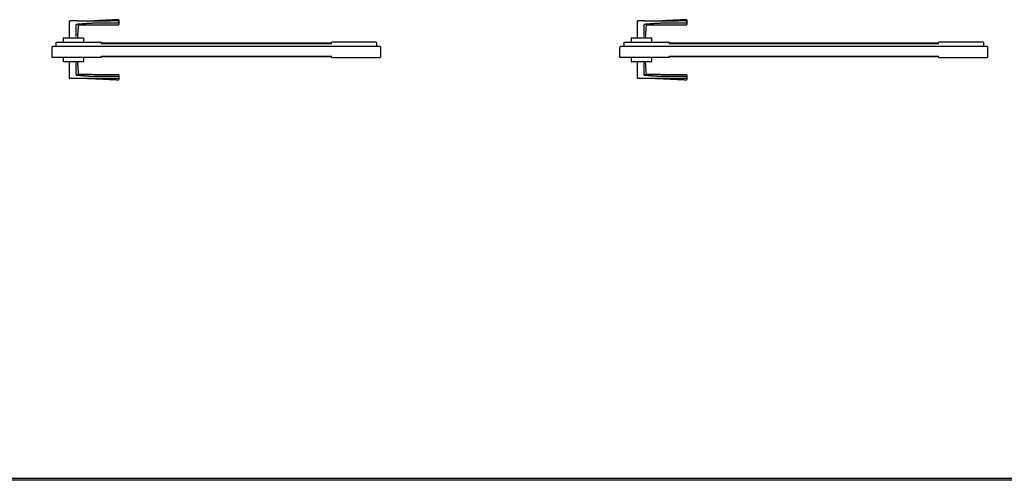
# Model space of a CAD drawing. Header units: millimetres. Extents: x 0 to 17620, y 0 to 4200.
# Tile 6 of 20: x 4020 to 6534, y 0 to 1175. Entities that reach past the tile are written whole.
import ezdxf

# ---------------------------------------------------------------- set-up
doc = ezdxf.new("R2010")
doc.units = ezdxf.units.MM
for name, color, linetype in [('151', 250, 'Continuous'), ('152', 250, 'Continuous'), ('256', 250, 'Continuous')]:
    doc.layers.add(name, color=color, linetype=linetype)

msp = doc.modelspace()

# ---------------------------------------------------------------- linework, layer by layer
at = {"layer": '151', "linetype": 'Continuous'}
for p, q in [((5596.9, 1129.4), (5596.9, 1171.5)), ((5596.9, 1132.4), (5596.9, 1171.5)), ((5614.7, 1163.4), (5613.9, 1162.9)), ((5613.9, 1132.4), (5613.9, 1162.9)), ((5620.4, 1162.3), (5619, 1162.5)), ((5722.4, 1172.4), (5659.9, 1172.4)), ((5722.9, 1172.1), (5722.9, 1166.6)), ((5722.9, 1166.6), (5722.9, 1172.1)), ((5562.9, 1106.9), (5553.7, 1106.9)), ((5563.8, 1118.4), (5562.9, 1117.5)), ((5562.9, 1106.9), (5562.9, 1117.5)), ((6489.9, 1106.9), (5562.9, 1106.9)), ((5563.8, 1118.4), (5677.1, 1118.4)), ((6486.9, 1106.9), (5565.9, 1106.9)), ((5581.9, 1118.4), (5581.9, 1128.9)), ((5581.9, 1121.4), (5581.9, 1128.9)), ((5582.4, 1129.4), (5632.4, 1129.4)), ((5582.4, 1129.4), (5632.4, 1129.4)), ((5632.9, 1128.9), (5632.9, 1118.4)), ((5632.9, 1128.9), (5632.9, 1121.4)), ((5677.9, 1117.5), (5677.1, 1118.4)), ((5677.9, 1117.5), (5677.9, 1115)), ((6365.9, 1115.9), (5677.9, 1115.9)), ((5677.9, 1115), (6365.9, 1115)), ((6366.8, 1118.4), (6365.9, 1117.5)), ((6365.9, 1115), (6365.9, 1117.5)), ((6480.1, 1118.4), (6366.8, 1118.4)), ((6480.9, 1117.5), (6480.1, 1118.4)), ((6480.9, 1117.5), (6480.9, 1106.9)), ((5552.4, 1079.5), (5552.4, 1105.4)), ((5677.9, 1082), (5677.9, 1079.5)), ((5677.9, 1082), (6365.9, 1082)), ((5677.9, 1081.2), (6365.9, 1081.2)), ((6365.9, 1079.5), (6365.9, 1082)), ((6491.4, 1105.4), (6491.4, 1079.5)), ((5552.4, 1079.5), (5553.3, 1078.7)), ((5677.1, 1078.7), (5553.3, 1078.7)), ((5581.9, 1068.6), (5581.9, 1078.7)), ((5632.4, 1068.1), (5582.4, 1068.1)), ((5632.4, 1068.1), (5582.4, 1068.1)), ((5596.9, 1026), (5596.9, 1068.1)), ((5596.9, 1026), (5596.9, 1065.1)), ((5613.9, 1034.6), (5613.9, 1065.1)), ((5632.9, 1078.7), (5632.9, 1068.6)), ((5677.1, 1078.7), (5677.9, 1079.5)), ((6365.9, 1079.5), (6366.8, 1078.7)), ((6366.8, 1078.7), (6490.6, 1078.7)), ((6490.6, 1078.7), (6491.4, 1079.5)), ((5614.7, 1034.1), (5613.9, 1034.6)), ((5722.9, 1025.4), (5722.9, 1030.9)), ((5722.9, 1030.9), (5722.9, 1025.4))]:
    msp.add_line(p, q, dxfattribs=at)
for centre, radius, start, end in [((5597.4, 1171.5), 0.5, 90.2042, 180), ((5722.4, 1162.9), 0.5, 269.9805, 0), ((5722.4, 1174.9), 0.5, 0, 83.7701), ((5553.9, 1105.4), 1.5, 97.1566, 180), ((5582.4, 1128.9), 0.5, 90, 180), ((5632.4, 1128.9), 0.5, 0, 90), ((6489.9, 1105.4), 1.5, 0, 90), ((5582.4, 1068.6), 0.5, 180, 270), ((5632.4, 1068.6), 0.5, 270, 0), ((5722.4, 1034.6), 0.5, 0, 89.9817), ((5597.4, 1026), 0.5, 180, 269.7958), ((5722.4, 1022.6), 0.5, 274.6555, 0)]:
    msp.add_arc(centre, radius, start, end, dxfattribs=at)
for centre, major_axis, ratio, start_param, end_param in [((5620.6, 1161.8), (0.156, 0.475), 1, 0.000012, 1.811518), ((5722.4, 1166.6), (0.5, 0), 0.775308, 4.712325, 6.283185), ((5620.6, 1035.7), (0.156, -0.475), 1, 4.47035, 6.283172), ((5722.4, 1025.4), (0.5, 0), 0.869204, 4.711288, 6.283185)]:
    msp.add_ellipse(centre, major_axis=major_axis, ratio=ratio, start_param=start_param, end_param=end_param, dxfattribs=at)
for points, degree in [([(5596.9, 1171.6), (5596.9, 1169.5), (5596.9, 1169.1)], 2), ([(5617, 1172.2), (5597.4, 1172.1)], 1), ([(5617.7, 1129.4), (5620.1, 1161.8)], 1), ([(5620.6, 1162.3), (5671.5, 1162.4), (5722.4, 1162.4)], 2), ([(5722.9, 1175.4), (5691.4, 1174), (5659.9, 1172.4)], 2), ([(5620.1, 1035.7), (5617.7, 1068.1)], 1), ([(5722.4, 1035.1), (5671.5, 1035.1), (5620.6, 1035.2)], 2), ([(5659.9, 1025.1), (5691.4, 1023.5), (5722.9, 1022.1)], 2)]:
    msp.add_open_spline(points, degree=degree, dxfattribs=at)
for points, knots in [([(5615.3, 1163.3), (5615.1, 1163.3), (5615, 1163.3), (5614.9, 1163.3), (5614.8, 1163.3), (5614.7, 1163.3), (5614.6, 1163.3), (5614.6, 1163.2), (5614.5, 1163.2), (5614.5, 1163.2), (5614.4, 1163.2), (5614.4, 1163.2), (5614.4, 1163.2), (5614.3, 1163.2), (5614.3, 1163.1), (5614.2, 1163.1), (5614.2, 1163.1), (5614.2, 1163.1), (5614.1, 1163.1), (5614.1, 1163), (5614.1, 1163), (5614.1, 1163), (5614.1, 1163), (5614.1, 1163), (5614.1, 1163), (5614, 1163), (5614, 1163), (5614, 1162.9), (5614, 1162.9), (5614, 1162.9), (5614, 1162.9), (5614, 1162.9), (5614, 1162.9), (5614, 1162.9)], [0, 0, 0, 0, 0.25, 0.25, 0.375, 0.375, 0.5, 0.5, 0.5625, 0.5625, 0.625, 0.625, 0.6875, 0.6875, 0.75, 0.75, 0.8125, 0.8125, 0.875, 0.875, 0.90625, 0.90625, 0.921875, 0.921875, 0.9375, 0.9375, 0.953125, 0.953125, 0.96875, 0.96875, 0.984375, 0.984375, 1, 1, 1, 1]), ([(5617, 1172.1), (5618.3, 1172.1), (5619.6, 1172.1), (5623.4, 1172.2), (5626, 1172.2), (5631.3, 1172.2), (5633.9, 1172.3), (5639.1, 1172.3), (5641.7, 1172.3), (5646.9, 1172.3), (5649.5, 1172.4), (5653.4, 1172.4), (5654.7, 1172.4), (5657.3, 1172.4), (5658.6, 1172.4), (5661.2, 1172.4), (5662.5, 1172.4), (5665.1, 1172.4), (5666.4, 1172.4), (5670.3, 1172.4), (5672.9, 1172.4), (5678.1, 1172.5), (5680.7, 1172.5), (5685.9, 1172.5), (5688.5, 1172.5), (5693.8, 1172.5), (5696.4, 1172.5), (5700.1, 1172.5), (5701.1, 1172.5), (5702.2, 1172.5)], [0, 0, 0, 0, 0.045145, 0.045145, 0.136811, 0.136811, 0.228476, 0.228476, 0.320141, 0.320141, 0.411806, 0.411806, 0.457639, 0.457639, 0.503472, 0.503472, 0.549304, 0.549304, 0.595137, 0.595137, 0.686802, 0.686802, 0.778468, 0.778468, 0.870133, 0.870133, 0.961798, 0.961798, 1, 1, 1, 1]), ([(5620.6, 1162.3), (5620.6, 1162.3), (5620.6, 1162.3), (5620.6, 1162.3), (5620.6, 1162.3), (5620.6, 1162.3), (5620.6, 1162.3), (5620.6, 1162.3), (5620.6, 1162.3), (5620.6, 1162.3), (5620.6, 1162.3), (5620.5, 1162.3), (5620.5, 1162.3)], [0, 0, 0, 0, 0.000734, 0.000734, 0.116096, 0.116096, 0.231458, 0.231458, 0.462182, 0.462182, 0.92363, 1, 1, 1, 1]), ([(5722.9, 1174.8), (5722.9, 1174.7), (5722.9, 1174.7), (5722.9, 1174.5), (5722.9, 1174.3), (5722.9, 1174.1), (5722.9, 1173.9), (5722.9, 1173.8), (5722.9, 1173.7), (5722.9, 1173.6), (5722.9, 1173.5), (5722.9, 1173.4), (5722.9, 1173.1), (5722.9, 1172.8), (5722.9, 1172.3), (5722.9, 1172.1)], [0, 0, 0, 0, 0.043711, 0.203092, 0.362474, 0.362474, 0.521855, 0.521855, 0.561701, 0.561701, 0.601546, 0.681237, 0.681237, 0.840618, 1, 1, 1, 1]), ([(5722.9, 1166.6), (5722.9, 1166.3), (5722.9, 1166), (5722.9, 1165.6), (5722.9, 1165.5), (5722.9, 1165.3), (5722.9, 1165.3), (5722.9, 1165.2), (5722.9, 1165.1), (5722.9, 1165.1), (5722.9, 1164.8), (5722.9, 1164.6), (5722.9, 1164.2), (5722.9, 1163.8), (5722.9, 1163.6), (5722.9, 1163.4), (5722.9, 1163.3), (5722.9, 1163.2), (5722.9, 1163.2), (5722.9, 1163.2), (5722.9, 1163.2), (5722.9, 1163.1), (5722.9, 1163), (5722.9, 1162.9), (5722.9, 1162.9), (5722.9, 1162.9), (5722.9, 1162.9), (5722.9, 1162.9), (5722.9, 1162.9), (5722.9, 1162.9)], [0, 0, 0, 0, 0.125223, 0.125223, 0.187834, 0.187834, 0.219139, 0.219139, 0.234792, 0.234792, 0.250445, 0.375668, 0.375668, 0.50089, 0.626113, 0.626113, 0.688724, 0.688724, 0.72003, 0.72003, 0.751335, 0.751335, 0.876558, 0.876558, 0.939169, 0.939169, 0.970475, 0.970475, 1, 1, 1, 1]), ([(5620.1, 1035.7), (5620.1, 1035.7), (5620.1, 1035.7), (5620.1, 1035.7), (5620.1, 1035.7), (5620.1, 1035.7), (5620.1, 1035.6), (5620.1, 1035.6), (5620, 1035.6), (5619.9, 1035.6), (5619.8, 1035.6), (5619.6, 1035.5), (5619.6, 1035.5), (5619.4, 1035.4), (5619.3, 1035.4), (5619.2, 1035.4), (5619.2, 1035.4), (5619.1, 1035.4), (5619, 1035.3), (5618.9, 1035.3), (5618.8, 1035.3), (5618.6, 1035.2), (5618.4, 1035.2), (5618.2, 1035.1), (5618, 1035.1), (5617.8, 1035), (5617.5, 1035), (5617.3, 1034.9), (5617.1, 1034.9), (5617, 1034.9), (5617, 1034.9), (5616.9, 1034.9), (5616.8, 1034.9), (5616.7, 1034.8), (5616.4, 1034.8), (5616.2, 1034.8), (5615.8, 1034.7), (5615.4, 1034.7), (5614.9, 1034.7), (5614.6, 1034.6), (5614.5, 1034.6), (5614.3, 1034.6), (5614.1, 1034.6), (5614, 1034.6)], [0, 0, 0, 0, 0.030549, 0.046186, 0.046186, 0.061822, 0.061822, 0.124367, 0.124367, 0.186912, 0.249458, 0.249458, 0.312003, 0.312003, 0.374548, 0.374548, 0.390184, 0.390184, 0.405821, 0.437093, 0.437093, 0.499638, 0.499638, 0.562184, 0.562184, 0.624729, 0.624729, 0.687274, 0.687274, 0.70291, 0.70291, 0.718547, 0.718547, 0.749819, 0.749819, 0.812364, 0.812364, 0.87491, 0.937455, 0.937455, 0.968727, 0.968727, 1, 1, 1, 1]), ([(5722.9, 1034.6), (5722.9, 1034.6), (5722.9, 1034.6), (5722.9, 1034.6), (5722.9, 1034.6), (5722.9, 1034.5), (5722.9, 1034.4), (5722.9, 1034.2), (5722.9, 1034), (5722.9, 1033.9), (5722.9, 1033.8), (5722.9, 1033.8), (5722.9, 1033.7), (5722.9, 1033.7), (5722.9, 1033.7), (5722.9, 1033.5), (5722.9, 1033.3), (5722.9, 1032.9), (5722.9, 1032.5), (5722.9, 1032), (5722.9, 1031.4), (5722.9, 1031.2), (5722.9, 1030.9)], [0, 0, 0, 0, 0.001992, 0.001992, 0.126743, 0.126743, 0.251494, 0.376245, 0.376245, 0.438621, 0.438621, 0.469808, 0.485402, 0.485402, 0.500996, 0.500996, 0.625747, 0.625747, 0.750498, 0.875249, 0.875249, 1, 1, 1, 1]), ([(5722.4, 1025), (5717.2, 1025), (5712, 1025), (5704.2, 1025), (5701.6, 1025), (5696.4, 1025), (5693.8, 1025), (5688.5, 1025), (5685.9, 1025), (5680.7, 1025), (5678.1, 1025), (5672.9, 1025.1), (5670.3, 1025.1), (5666.4, 1025.1), (5665.1, 1025.1), (5662.5, 1025.1), (5661.2, 1025.1), (5658.6, 1025.1), (5657.3, 1025.1), (5654.7, 1025.1), (5653.4, 1025.1), (5649.5, 1025.1), (5646.9, 1025.1), (5641.7, 1025.2), (5639.1, 1025.2), (5633.9, 1025.2), (5631.3, 1025.2), (5626, 1025.3), (5623.4, 1025.3), (5618.2, 1025.4), (5615.6, 1025.4), (5607.8, 1025.4), (5602.6, 1025.5), (5597.4, 1025.5)], [0, 0, 0, 0, 0.125, 0.125, 0.1875, 0.1875, 0.25, 0.25, 0.3125, 0.3125, 0.375, 0.375, 0.4375, 0.4375, 0.46875, 0.46875, 0.5, 0.5, 0.53125, 0.53125, 0.5625, 0.5625, 0.625, 0.625, 0.6875, 0.6875, 0.75, 0.75, 0.8125, 0.8125, 0.875, 0.875, 1, 1, 1, 1]), ([(5642.7, 1025.7), (5643.2, 1025.7), (5643.7, 1025.7), (5646.9, 1025.6), (5649.5, 1025.6), (5653.4, 1025.6), (5654.7, 1025.6), (5657.3, 1025.6), (5658.6, 1025.6), (5661.2, 1025.6), (5662.5, 1025.6), (5665.1, 1025.6), (5666.4, 1025.6), (5670.3, 1025.6), (5675.5, 1025.5), (5680.7, 1025.5), (5685.9, 1025.5), (5688.5, 1025.5), (5696.4, 1025.5), (5701.6, 1025.4), (5708.6, 1025.4), (5710.4, 1025.4), (5712.2, 1025.4)], [0, 0, 0, 0, 0.022885, 0.022885, 0.135343, 0.135343, 0.191571, 0.191571, 0.2478, 0.2478, 0.304029, 0.304029, 0.360258, 0.360258, 0.472715, 0.585172, 0.585172, 0.69763, 0.69763, 0.922545, 0.922545, 1, 1, 1, 1]), ([(5722.9, 1025.4), (5722.9, 1025.2), (5722.9, 1024.7), (5722.9, 1024.4), (5722.9, 1024.1), (5722.9, 1024), (5722.9, 1023.9), (5722.9, 1023.8), (5722.9, 1023.6), (5722.9, 1023.4), (5722.9, 1023.2), (5722.9, 1023), (5722.9, 1022.9), (5722.9, 1022.9)], [0, 0, 0, 0, 0.181233, 0.362466, 0.362466, 0.453083, 0.453083, 0.5437, 0.5437, 0.724933, 0.724933, 0.906166, 1, 1, 1, 1])]:
    msp.add_open_spline(points, degree=3, knots=knots, dxfattribs=at)
for points, weights, knots in [([(5722.4, 1166.4), (5709.9, 1166.4), (5691.9, 1166.4), (5672.5, 1166.4), (5664.1, 1166.4), (5659.9, 1166.4), (5655.7, 1166.2), (5644.5, 1165.7), (5630.8, 1164.6), (5618.6, 1163.6), (5614.7, 1163.4)], [1.04304917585, 1.04124582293, 1.03470289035, 1.02897094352, 1.02727779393, 1.02659312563, 1.02622201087, 1.02465355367, 1.02160231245, 1.01898983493, 1.01824479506], [0, 0, 0, 0, 0.346679, 0.502082, 0.540918, 0.579791, 0.618723, 0.65771, 0.892016, 1, 1, 1, 1]), ([(5614.7, 1034.1), (5618.6, 1033.9), (5630.8, 1032.9), (5644.5, 1031.8), (5655.7, 1031.3), (5659.9, 1031.1), (5664.1, 1031.1), (5672.5, 1031.1), (5691.9, 1031.1), (5709.9, 1031.1), (5722.4, 1031.1)], [1.01824479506, 1.01898983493, 1.02160231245, 1.02465355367, 1.02622201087, 1.02659312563, 1.02727779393, 1.02897094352, 1.03470289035, 1.04124582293, 1.04304917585], [0, 0, 0, 0, 0.107984, 0.34229, 0.381277, 0.420209, 0.459082, 0.497918, 0.653321, 1, 1, 1, 1])]:
    msp.add_rational_spline(points, weights, degree=3, knots=knots, dxfattribs=at)
at = {"layer": '152', "linetype": 'Continuous'}
for p, q in [((4146.9, 1132.4), (4146.9, 1171.5)), ((4146.9, 1129.4), (4146.9, 1171.5)), ((4164.7, 1163.4), (4163.9, 1162.9)), ((4163.9, 1132.4), (4163.9, 1162.9)), ((4170.4, 1162.3), (4169, 1162.5)), ((4272.4, 1172.4), (4209.9, 1172.4)), ((4272.9, 1166.6), (4272.9, 1172.1)), ((4272.9, 1172.1), (4272.9, 1166.6)), ((4112.9, 1106.9), (4103.7, 1106.9)), ((4113.8, 1118.4), (4112.9, 1117.5)), ((4112.9, 1106.9), (4112.9, 1117.5)), ((4939.9, 1106.9), (4112.9, 1106.9)), ((4113.8, 1118.4), (4227.1, 1118.4)), ((4131.9, 1118.4), (4131.9, 1128.9)), ((4132.4, 1129.4), (4182.4, 1129.4)), ((4182.9, 1128.9), (4182.9, 1121.4)), ((4182.9, 1128.9), (4182.9, 1118.4)), ((4227.9, 1117.5), (4227.1, 1118.4)), ((4227.9, 1117.5), (4227.9, 1115)), ((4815.9, 1115.9), (4227.9, 1115.9)), ((4227.9, 1115), (4815.9, 1115)), ((4816.8, 1118.4), (4815.9, 1117.5)), ((4815.9, 1115), (4815.9, 1117.5)), ((4930.1, 1118.4), (4816.8, 1118.4)), ((4930.9, 1117.5), (4930.1, 1118.4)), ((4930.9, 1117.5), (4930.9, 1106.9)), ((4102.4, 1079.5), (4102.4, 1105.4)), ((4227.9, 1082), (4227.9, 1079.5)), ((4227.9, 1082), (4815.9, 1082)), ((4227.9, 1081.2), (4815.9, 1081.2)), ((4815.9, 1079.5), (4815.9, 1082)), ((4941.4, 1105.4), (4941.4, 1079.5)), ((4102.4, 1079.5), (4103.3, 1078.7)), ((4227.1, 1078.7), (4103.3, 1078.7)), ((4131.9, 1068.6), (4131.9, 1078.7)), ((4182.4, 1068.1), (4132.4, 1068.1)), ((4182.4, 1068.1), (4132.4, 1068.1)), ((4146.9, 1026), (4146.9, 1068.1)), ((4146.9, 1026), (4146.9, 1065.1)), ((4163.9, 1034.6), (4163.9, 1065.1)), ((4182.9, 1078.7), (4182.9, 1068.6)), ((4182.9, 1076.1), (4182.9, 1068.6)), ((4227.1, 1078.7), (4227.9, 1079.5)), ((4815.9, 1079.5), (4816.8, 1078.7)), ((4816.8, 1078.7), (4940.6, 1078.7)), ((4940.6, 1078.7), (4941.4, 1079.5)), ((4164.7, 1034.1), (4163.9, 1034.6)), ((4272.9, 1030.9), (4272.9, 1025.4))]:
    msp.add_line(p, q, dxfattribs=at)
for centre, radius, start, end in [((4147.4, 1171.5), 0.5, 90.2042, 180), ((4272.4, 1162.9), 0.5, 269.9805, 0), ((4272.4, 1174.9), 0.5, 0, 83.7701), ((4103.9, 1105.4), 1.5, 97.1566, 180), ((4132.4, 1128.9), 0.5, 90, 180), ((4182.4, 1128.9), 0.5, 0, 90), ((4939.9, 1105.4), 1.5, 0, 90), ((4132.4, 1068.6), 0.5, 180, 270), ((4182.4, 1068.6), 0.5, 270, 0), ((4272.4, 1034.6), 0.5, 0, 89.9817), ((4147.4, 1026), 0.5, 180, 269.7958), ((4272.4, 1022.6), 0.5, 274.6555, 0)]:
    msp.add_arc(centre, radius, start, end, dxfattribs=at)
for centre, major_axis, ratio, start_param, end_param in [((4170.6, 1161.8), (0.156, 0.475), 1, 0.000012, 1.811518), ((4272.4, 1166.6), (0.5, 0), 0.775308, 4.712325, 6.283185), ((4170.6, 1035.7), (0.156, -0.475), 1, 4.47035, 6.283172), ((4272.4, 1025.4), (0.5, 0), 0.869204, 4.711288, 6.283185)]:
    msp.add_ellipse(centre, major_axis=major_axis, ratio=ratio, start_param=start_param, end_param=end_param, dxfattribs=at)
for points, degree in [([(4146.9, 1171.6), (4146.9, 1169.5), (4146.9, 1169.1)], 2), ([(4167, 1172.2), (4147.4, 1172.1)], 1), ([(4167.7, 1129.4), (4170.1, 1161.8)], 1), ([(4170.6, 1162.3), (4221.5, 1162.4), (4272.4, 1162.4)], 2), ([(4272.9, 1175.4), (4241.4, 1174), (4209.9, 1172.4)], 2), ([(4170.1, 1035.7), (4167.7, 1068.1)], 1), ([(4272.4, 1035.1), (4221.5, 1035.1), (4170.6, 1035.2)], 2), ([(4209.9, 1025.1), (4241.4, 1023.5), (4272.9, 1022.1)], 2)]:
    msp.add_open_spline(points, degree=degree, dxfattribs=at)
for points, knots in [([(4165.3, 1163.3), (4165.1, 1163.3), (4165, 1163.3), (4164.9, 1163.3), (4164.8, 1163.3), (4164.7, 1163.3), (4164.6, 1163.3), (4164.6, 1163.2), (4164.5, 1163.2), (4164.5, 1163.2), (4164.4, 1163.2), (4164.4, 1163.2), (4164.4, 1163.2), (4164.3, 1163.2), (4164.3, 1163.1), (4164.2, 1163.1), (4164.2, 1163.1), (4164.2, 1163.1), (4164.1, 1163.1), (4164.1, 1163), (4164.1, 1163), (4164.1, 1163), (4164.1, 1163), (4164.1, 1163), (4164.1, 1163), (4164, 1163), (4164, 1163), (4164, 1162.9), (4164, 1162.9), (4164, 1162.9), (4164, 1162.9), (4164, 1162.9), (4164, 1162.9), (4164, 1162.9)], [0, 0, 0, 0, 0.25, 0.25, 0.375, 0.375, 0.5, 0.5, 0.5625, 0.5625, 0.625, 0.625, 0.6875, 0.6875, 0.75, 0.75, 0.8125, 0.8125, 0.875, 0.875, 0.90625, 0.90625, 0.921875, 0.921875, 0.9375, 0.9375, 0.953125, 0.953125, 0.96875, 0.96875, 0.984375, 0.984375, 1, 1, 1, 1]), ([(4167, 1172.1), (4168.3, 1172.1), (4169.6, 1172.1), (4173.4, 1172.2), (4176, 1172.2), (4181.3, 1172.2), (4183.9, 1172.3), (4189.1, 1172.3), (4191.7, 1172.3), (4196.9, 1172.3), (4199.5, 1172.4), (4203.4, 1172.4), (4204.7, 1172.4), (4207.3, 1172.4), (4208.6, 1172.4), (4211.2, 1172.4), (4212.5, 1172.4), (4215.1, 1172.4), (4216.4, 1172.4), (4220.3, 1172.4), (4222.9, 1172.4), (4228.1, 1172.5), (4230.7, 1172.5), (4235.9, 1172.5), (4238.5, 1172.5), (4243.8, 1172.5), (4246.4, 1172.5), (4250.1, 1172.5), (4251.1, 1172.5), (4252.2, 1172.5)], [0, 0, 0, 0, 0.045145, 0.045145, 0.136811, 0.136811, 0.228476, 0.228476, 0.320141, 0.320141, 0.411806, 0.411806, 0.457639, 0.457639, 0.503472, 0.503472, 0.549304, 0.549304, 0.595137, 0.595137, 0.686802, 0.686802, 0.778468, 0.778468, 0.870133, 0.870133, 0.961798, 0.961798, 1, 1, 1, 1]), ([(4170.6, 1162.3), (4170.6, 1162.3), (4170.6, 1162.3), (4170.6, 1162.3), (4170.6, 1162.3), (4170.6, 1162.3), (4170.6, 1162.3), (4170.6, 1162.3), (4170.6, 1162.3), (4170.6, 1162.3), (4170.6, 1162.3), (4170.5, 1162.3), (4170.5, 1162.3)], [0, 0, 0, 0, 0.000734, 0.000734, 0.116096, 0.116096, 0.231458, 0.231458, 0.462182, 0.462182, 0.92363, 1, 1, 1, 1]), ([(4272.9, 1174.8), (4272.9, 1174.7), (4272.9, 1174.7), (4272.9, 1174.5), (4272.9, 1174.3), (4272.9, 1174.1), (4272.9, 1173.9), (4272.9, 1173.8), (4272.9, 1173.7), (4272.9, 1173.6), (4272.9, 1173.5), (4272.9, 1173.4), (4272.9, 1173.1), (4272.9, 1172.8), (4272.9, 1172.3), (4272.9, 1172.1)], [0, 0, 0, 0, 0.043711, 0.203092, 0.362474, 0.362474, 0.521855, 0.521855, 0.561701, 0.561701, 0.601546, 0.681237, 0.681237, 0.840618, 1, 1, 1, 1]), ([(4272.9, 1166.6), (4272.9, 1166.3), (4272.9, 1166), (4272.9, 1165.6), (4272.9, 1165.5), (4272.9, 1165.3), (4272.9, 1165.3), (4272.9, 1165.2), (4272.9, 1165.1), (4272.9, 1165.1), (4272.9, 1164.8), (4272.9, 1164.6), (4272.9, 1164.2), (4272.9, 1163.8), (4272.9, 1163.6), (4272.9, 1163.4), (4272.9, 1163.3), (4272.9, 1163.2), (4272.9, 1163.2), (4272.9, 1163.2), (4272.9, 1163.2), (4272.9, 1163.1), (4272.9, 1163), (4272.9, 1162.9), (4272.9, 1162.9), (4272.9, 1162.9), (4272.9, 1162.9), (4272.9, 1162.9), (4272.9, 1162.9), (4272.9, 1162.9)], [0, 0, 0, 0, 0.125223, 0.125223, 0.187834, 0.187834, 0.219139, 0.219139, 0.234792, 0.234792, 0.250445, 0.375668, 0.375668, 0.50089, 0.626113, 0.626113, 0.688724, 0.688724, 0.72003, 0.72003, 0.751335, 0.751335, 0.876558, 0.876558, 0.939169, 0.939169, 0.970475, 0.970475, 1, 1, 1, 1]), ([(4170.1, 1035.7), (4170.1, 1035.7), (4170.1, 1035.7), (4170.1, 1035.7), (4170.1, 1035.7), (4170.1, 1035.7), (4170.1, 1035.6), (4170.1, 1035.6), (4170, 1035.6), (4169.9, 1035.6), (4169.8, 1035.6), (4169.6, 1035.5), (4169.6, 1035.5), (4169.4, 1035.4), (4169.3, 1035.4), (4169.2, 1035.4), (4169.2, 1035.4), (4169.1, 1035.4), (4169, 1035.3), (4168.9, 1035.3), (4168.8, 1035.3), (4168.6, 1035.2), (4168.4, 1035.2), (4168.2, 1035.1), (4168, 1035.1), (4167.8, 1035), (4167.5, 1035), (4167.3, 1034.9), (4167.1, 1034.9), (4167, 1034.9), (4167, 1034.9), (4166.9, 1034.9), (4166.8, 1034.9), (4166.7, 1034.8), (4166.4, 1034.8), (4166.2, 1034.8), (4165.8, 1034.7), (4165.4, 1034.7), (4164.9, 1034.7), (4164.6, 1034.6), (4164.5, 1034.6), (4164.3, 1034.6), (4164.1, 1034.6), (4164, 1034.6)], [0, 0, 0, 0, 0.030549, 0.046186, 0.046186, 0.061822, 0.061822, 0.124367, 0.124367, 0.186912, 0.249457, 0.249457, 0.312003, 0.312003, 0.374548, 0.374548, 0.390184, 0.390184, 0.405821, 0.437093, 0.437093, 0.499638, 0.499638, 0.562184, 0.562184, 0.624729, 0.624729, 0.687274, 0.687274, 0.70291, 0.70291, 0.718547, 0.718547, 0.749819, 0.749819, 0.812364, 0.812364, 0.87491, 0.937455, 0.937455, 0.968727, 0.968727, 1, 1, 1, 1]), ([(4272.9, 1034.6), (4272.9, 1034.6), (4272.9, 1034.6), (4272.9, 1034.6), (4272.9, 1034.6), (4272.9, 1034.5), (4272.9, 1034.4), (4272.9, 1034.2), (4272.9, 1034), (4272.9, 1033.9), (4272.9, 1033.8), (4272.9, 1033.8), (4272.9, 1033.7), (4272.9, 1033.7), (4272.9, 1033.7), (4272.9, 1033.5), (4272.9, 1033.3), (4272.9, 1032.9), (4272.9, 1032.5), (4272.9, 1032), (4272.9, 1031.4), (4272.9, 1031.2), (4272.9, 1030.9)], [0, 0, 0, 0, 0.001992, 0.001992, 0.126743, 0.126743, 0.251494, 0.376245, 0.376245, 0.438621, 0.438621, 0.469808, 0.485402, 0.485402, 0.500996, 0.500996, 0.625747, 0.625747, 0.750498, 0.875249, 0.875249, 1, 1, 1, 1]), ([(4272.4, 1025), (4267.2, 1025), (4262, 1025), (4254.2, 1025), (4251.6, 1025), (4246.4, 1025), (4243.8, 1025), (4238.5, 1025), (4235.9, 1025), (4230.7, 1025), (4228.1, 1025), (4222.9, 1025.1), (4220.3, 1025.1), (4216.4, 1025.1), (4215.1, 1025.1), (4212.5, 1025.1), (4211.2, 1025.1), (4208.6, 1025.1), (4207.3, 1025.1), (4204.7, 1025.1), (4203.4, 1025.1), (4199.5, 1025.1), (4196.9, 1025.1), (4191.7, 1025.2), (4189.1, 1025.2), (4183.9, 1025.2), (4181.3, 1025.2), (4176, 1025.3), (4173.4, 1025.3), (4168.2, 1025.4), (4165.6, 1025.4), (4157.8, 1025.4), (4152.6, 1025.5), (4147.4, 1025.5)], [0, 0, 0, 0, 0.125, 0.125, 0.1875, 0.1875, 0.25, 0.25, 0.3125, 0.3125, 0.375, 0.375, 0.4375, 0.4375, 0.46875, 0.46875, 0.5, 0.5, 0.53125, 0.53125, 0.5625, 0.5625, 0.625, 0.625, 0.6875, 0.6875, 0.75, 0.75, 0.8125, 0.8125, 0.875, 0.875, 1, 1, 1, 1]), ([(4192.7, 1025.7), (4193.2, 1025.7), (4193.7, 1025.7), (4196.9, 1025.6), (4199.5, 1025.6), (4203.4, 1025.6), (4204.7, 1025.6), (4207.3, 1025.6), (4208.6, 1025.6), (4211.2, 1025.6), (4212.5, 1025.6), (4215.1, 1025.6), (4216.4, 1025.6), (4220.3, 1025.6), (4225.5, 1025.5), (4230.7, 1025.5), (4235.9, 1025.5), (4238.5, 1025.5), (4246.4, 1025.5), (4251.6, 1025.4), (4258.6, 1025.4), (4260.4, 1025.4), (4262.2, 1025.4)], [0, 0, 0, 0, 0.022885, 0.022885, 0.135343, 0.135343, 0.191571, 0.191571, 0.2478, 0.2478, 0.304029, 0.304029, 0.360258, 0.360258, 0.472715, 0.585172, 0.585172, 0.69763, 0.69763, 0.922545, 0.922545, 1, 1, 1, 1]), ([(4272.9, 1025.4), (4272.9, 1025.2), (4272.9, 1024.7), (4272.9, 1024.4), (4272.9, 1024.1), (4272.9, 1024), (4272.9, 1023.9), (4272.9, 1023.8), (4272.9, 1023.6), (4272.9, 1023.4), (4272.9, 1023.2), (4272.9, 1023), (4272.9, 1022.9), (4272.9, 1022.9)], [0, 0, 0, 0, 0.181233, 0.362466, 0.362466, 0.453083, 0.453083, 0.5437, 0.5437, 0.724933, 0.724933, 0.906166, 1, 1, 1, 1])]:
    msp.add_open_spline(points, degree=3, knots=knots, dxfattribs=at)
for points, weights, knots in [([(4272.4, 1166.4), (4259.9, 1166.4), (4241.9, 1166.4), (4222.5, 1166.4), (4214.1, 1166.4), (4209.9, 1166.4), (4205.7, 1166.2), (4194.5, 1165.7), (4180.8, 1164.6), (4168.6, 1163.6), (4164.7, 1163.4)], [1.04304917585, 1.04124582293, 1.03470289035, 1.02897094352, 1.02727779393, 1.02659312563, 1.02622201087, 1.02465355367, 1.02160231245, 1.01898983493, 1.01824479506], [0, 0, 0, 0, 0.346679, 0.502082, 0.540918, 0.579791, 0.618723, 0.65771, 0.892016, 1, 1, 1, 1]), ([(4164.7, 1034.1), (4168.6, 1033.9), (4180.8, 1032.9), (4194.5, 1031.8), (4205.7, 1031.3), (4209.9, 1031.1), (4214.1, 1031.1), (4222.5, 1031.1), (4241.9, 1031.1), (4259.9, 1031.1), (4272.4, 1031.1)], [1.01824479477, 1.01898983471, 1.02160231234, 1.02465355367, 1.02622201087, 1.02659312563, 1.02727779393, 1.02897094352, 1.03470289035, 1.04124582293, 1.04304917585], [0, 0, 0, 0, 0.107984, 0.34229, 0.381277, 0.420209, 0.459082, 0.497918, 0.653321, 1, 1, 1, 1])]:
    msp.add_rational_spline(points, weights, degree=3, knots=knots, dxfattribs=at)
at = {"layer": '256', "linetype": 'Continuous'}
for p, q in [((11880, 0), (0, 0)), ((11875, 5), (5, 5))]:
    msp.add_line(p, q, dxfattribs=at)

doc.saveas('drawing.dxf')
